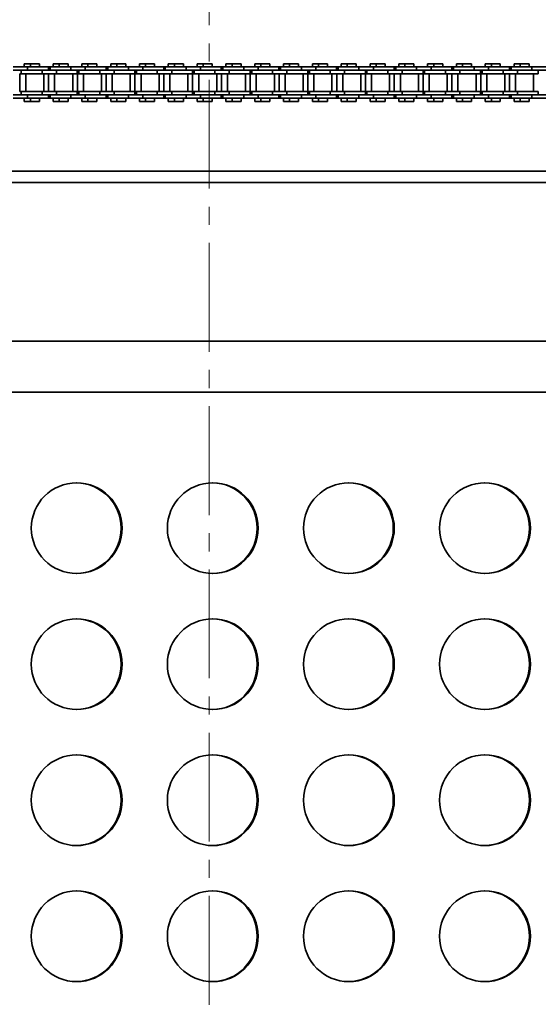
# Model space of a CAD drawing. Header units: millimetres. Extents: x -14862 to 14862, y -10512 to 10512.
# Tile 47 of 199: x -4747 to -4519, y -538 to -104. Entities that reach past the tile are written whole.
import ezdxf

# ---------------------------------------------------------------- set-up
doc = ezdxf.new("R2010")
doc.units = ezdxf.units.MM
doc.header["$LTSCALE"] = 4
doc.linetypes.add('点画线', pattern=[18, 12, -2, 2, -2])
doc.layers.add('中心线层', color=1, linetype='点画线', lineweight=18)
doc.layers.add('几何体', color=7, linetype='Continuous', lineweight=35)

msp = doc.modelspace()

# ---------------------------------------------------------------- linework, layer by layer
at = {"layer": '中心线层'}
msp.add_line((-4663.859, -58.603), (-4663.859, -2808.181), dxfattribs=at)
at = {"layer": '几何体'}
for p, q in [((-4743.893, -124.953), (-4750.243, -124.953)), ((-4745.379, -123.578), (-4745.379, -124.953)), ((-4742.698, -123.578), (-4745.379, -123.578)), ((-4743.893, -124.953), (-4743.893, -126.453)), ((-4734.718, -124.953), (-4743.893, -124.953)), ((-4742.698, -123.578), (-4742.698, -124.953)), ((-4740.718, -123.578), (-4742.698, -123.578)), ((-4738.738, -123.578), (-4740.718, -123.578)), ((-4738.738, -124.953), (-4738.738, -123.578)), ((-4734.718, -126.453), (-4734.718, -124.953)), ((-4734.018, -124.953), (-4734.718, -124.953)), ((-4734.018, -124.953), (-4734.018, -126.453)), ((-4724.843, -124.953), (-4734.018, -124.953)), ((-4732.679, -123.578), (-4732.679, -124.953)), ((-4729.998, -123.578), (-4732.679, -123.578)), ((-4729.998, -123.578), (-4729.998, -124.953)), ((-4728.018, -123.578), (-4729.998, -123.578)), ((-4726.038, -123.578), (-4728.018, -123.578)), ((-4726.038, -124.953), (-4726.038, -123.578)), ((-4724.843, -124.953), (-4724.843, -126.453)), ((-4718.493, -124.953), (-4724.843, -124.953)), ((-4719.979, -123.578), (-4719.979, -124.953)), ((-4717.298, -123.578), (-4719.979, -123.578)), ((-4718.493, -124.953), (-4718.493, -126.453)), ((-4709.318, -124.953), (-4718.493, -124.953)), ((-4717.298, -123.578), (-4717.298, -124.953)), ((-4715.318, -123.578), (-4717.298, -123.578)), ((-4713.338, -123.578), (-4715.318, -123.578)), ((-4713.338, -124.953), (-4713.338, -123.578)), ((-4709.318, -126.453), (-4709.318, -124.953)), ((-4708.618, -124.953), (-4709.318, -124.953)), ((-4708.618, -124.953), (-4708.618, -126.453)), ((-4699.443, -124.953), (-4708.618, -124.953)), ((-4707.279, -123.578), (-4707.279, -124.953)), ((-4704.598, -123.578), (-4707.279, -123.578)), ((-4704.598, -123.578), (-4704.598, -124.953)), ((-4702.618, -123.578), (-4704.598, -123.578)), ((-4700.638, -123.578), (-4702.618, -123.578)), ((-4700.638, -124.953), (-4700.638, -123.578)), ((-4699.443, -124.953), (-4699.443, -126.453)), ((-4693.093, -124.953), (-4699.443, -124.953)), ((-4694.579, -123.578), (-4694.579, -124.953)), ((-4691.898, -123.578), (-4694.579, -123.578)), ((-4693.093, -124.953), (-4693.093, -126.453)), ((-4683.918, -124.953), (-4693.093, -124.953)), ((-4691.898, -123.578), (-4691.898, -124.953)), ((-4689.918, -123.578), (-4691.898, -123.578)), ((-4687.938, -123.578), (-4689.918, -123.578)), ((-4687.938, -124.953), (-4687.938, -123.578)), ((-4683.918, -126.453), (-4683.918, -124.953)), ((-4683.218, -124.953), (-4683.918, -124.953)), ((-4683.218, -124.953), (-4683.218, -126.453)), ((-4674.043, -124.953), (-4683.218, -124.953)), ((-4681.88, -123.578), (-4681.88, -124.953)), ((-4679.198, -123.578), (-4681.88, -123.578)), ((-4679.198, -123.578), (-4679.198, -124.953)), ((-4677.218, -123.578), (-4679.198, -123.578)), ((-4675.238, -123.578), (-4677.218, -123.578)), ((-4675.238, -124.953), (-4675.238, -123.578)), ((-4674.043, -124.953), (-4674.043, -126.453)), ((-4667.693, -124.953), (-4674.043, -124.953)), ((-4669.18, -123.578), (-4669.18, -124.953)), ((-4666.498, -123.578), (-4669.18, -123.578)), ((-4667.693, -124.953), (-4667.693, -126.453)), ((-4658.518, -124.953), (-4667.693, -124.953)), ((-4666.498, -123.578), (-4666.498, -124.953)), ((-4664.518, -123.578), (-4666.498, -123.578)), ((-4662.538, -123.578), (-4664.518, -123.578)), ((-4662.538, -124.953), (-4662.538, -123.578)), ((-4658.518, -126.453), (-4658.518, -124.953)), ((-4657.818, -124.953), (-4658.518, -124.953)), ((-4657.818, -124.953), (-4657.818, -126.453)), ((-4648.643, -124.953), (-4657.818, -124.953)), ((-4656.48, -123.578), (-4656.48, -124.953)), ((-4653.798, -123.578), (-4656.48, -123.578)), ((-4653.798, -123.578), (-4653.798, -124.953)), ((-4651.818, -123.578), (-4653.798, -123.578)), ((-4649.838, -123.578), (-4651.818, -123.578)), ((-4649.838, -124.953), (-4649.838, -123.578)), ((-4648.643, -124.953), (-4648.643, -126.453)), ((-4642.293, -124.953), (-4648.643, -124.953)), ((-4643.78, -123.578), (-4643.78, -124.953)), ((-4641.098, -123.578), (-4643.78, -123.578)), ((-4642.293, -124.953), (-4642.293, -126.453)), ((-4633.118, -124.953), (-4642.293, -124.953)), ((-4641.098, -123.578), (-4641.098, -124.953)), ((-4639.118, -123.578), (-4641.098, -123.578)), ((-4637.138, -123.578), (-4639.118, -123.578)), ((-4637.138, -124.953), (-4637.138, -123.578)), ((-4633.118, -126.453), (-4633.118, -124.953)), ((-4632.417, -124.953), (-4633.118, -124.953)), ((-4632.417, -124.953), (-4632.417, -126.453)), ((-4623.243, -124.953), (-4632.417, -124.953)), ((-4631.079, -123.578), (-4631.079, -124.953)), ((-4628.398, -123.578), (-4631.079, -123.578)), ((-4628.398, -123.578), (-4628.398, -124.953)), ((-4626.418, -123.578), (-4628.398, -123.578)), ((-4624.438, -123.578), (-4626.418, -123.578)), ((-4624.438, -124.953), (-4624.438, -123.578)), ((-4623.243, -124.953), (-4623.243, -126.453)), ((-4616.893, -124.953), (-4623.243, -124.953)), ((-4618.379, -123.578), (-4618.379, -124.953)), ((-4615.698, -123.578), (-4618.379, -123.578)), ((-4616.893, -124.953), (-4616.893, -126.453)), ((-4607.718, -124.953), (-4616.893, -124.953)), ((-4615.698, -123.578), (-4615.698, -124.953)), ((-4613.718, -123.578), (-4615.698, -123.578)), ((-4611.738, -123.578), (-4613.718, -123.578)), ((-4611.738, -124.953), (-4611.738, -123.578)), ((-4607.718, -126.453), (-4607.718, -124.953)), ((-4607.018, -124.953), (-4607.718, -124.953)), ((-4607.018, -124.953), (-4607.018, -126.453)), ((-4597.843, -124.953), (-4607.018, -124.953)), ((-4605.679, -123.578), (-4605.679, -124.953)), ((-4602.998, -123.578), (-4605.679, -123.578)), ((-4602.998, -123.578), (-4602.998, -124.953)), ((-4601.018, -123.578), (-4602.998, -123.578)), ((-4599.038, -123.578), (-4601.018, -123.578)), ((-4599.038, -124.953), (-4599.038, -123.578)), ((-4597.843, -124.953), (-4597.843, -126.453)), ((-4591.493, -124.953), (-4597.843, -124.953)), ((-4592.979, -123.578), (-4592.979, -124.953)), ((-4590.298, -123.578), (-4592.979, -123.578)), ((-4591.493, -124.953), (-4591.493, -126.453)), ((-4582.318, -124.953), (-4591.493, -124.953)), ((-4590.298, -123.578), (-4590.298, -124.953)), ((-4588.318, -123.578), (-4590.298, -123.578)), ((-4586.338, -123.578), (-4588.318, -123.578)), ((-4586.338, -124.953), (-4586.338, -123.578)), ((-4582.318, -126.453), (-4582.318, -124.953)), ((-4581.618, -124.953), (-4582.318, -124.953)), ((-4581.618, -124.953), (-4581.618, -126.453)), ((-4572.443, -124.953), (-4581.618, -124.953)), ((-4580.279, -123.578), (-4580.279, -124.953)), ((-4577.598, -123.578), (-4580.279, -123.578)), ((-4577.598, -123.578), (-4577.598, -124.953)), ((-4575.618, -123.578), (-4577.598, -123.578)), ((-4573.638, -123.578), (-4575.618, -123.578)), ((-4573.638, -124.953), (-4573.638, -123.578)), ((-4572.443, -124.953), (-4572.443, -126.453)), ((-4566.093, -124.953), (-4572.443, -124.953)), ((-4567.579, -123.578), (-4567.579, -124.953)), ((-4564.898, -123.578), (-4567.579, -123.578)), ((-4566.093, -124.953), (-4566.093, -126.453)), ((-4556.918, -124.953), (-4566.093, -124.953)), ((-4564.898, -123.578), (-4564.898, -124.953)), ((-4562.918, -123.578), (-4564.898, -123.578)), ((-4560.938, -123.578), (-4562.918, -123.578)), ((-4560.938, -124.953), (-4560.938, -123.578)), ((-4556.918, -126.453), (-4556.918, -124.953)), ((-4556.218, -124.953), (-4556.918, -124.953)), ((-4556.218, -124.953), (-4556.218, -126.453)), ((-4547.043, -124.953), (-4556.218, -124.953)), ((-4554.879, -123.578), (-4554.879, -124.953)), ((-4552.198, -123.578), (-4554.879, -123.578)), ((-4552.198, -123.578), (-4552.198, -124.953)), ((-4550.218, -123.578), (-4552.198, -123.578)), ((-4548.238, -123.578), (-4550.218, -123.578)), ((-4548.238, -124.953), (-4548.238, -123.578)), ((-4547.043, -124.953), (-4547.043, -126.453)), ((-4540.693, -124.953), (-4547.043, -124.953)), ((-4542.179, -123.578), (-4542.179, -124.953)), ((-4539.498, -123.578), (-4542.179, -123.578)), ((-4540.693, -124.953), (-4540.693, -126.453)), ((-4531.518, -124.953), (-4540.693, -124.953)), ((-4539.498, -123.578), (-4539.498, -124.953)), ((-4537.518, -123.578), (-4539.498, -123.578)), ((-4535.538, -123.578), (-4537.518, -123.578)), ((-4535.538, -124.953), (-4535.538, -123.578)), ((-4531.518, -126.453), (-4531.518, -124.953)), ((-4530.818, -124.953), (-4531.518, -124.953)), ((-4530.818, -124.953), (-4530.818, -126.453)), ((-4521.642, -124.953), (-4530.818, -124.953)), ((-4529.48, -123.578), (-4529.48, -124.953)), ((-4526.798, -123.578), (-4529.48, -123.578)), ((-4526.798, -123.578), (-4526.798, -124.953)), ((-4524.818, -123.578), (-4526.798, -123.578)), ((-4522.838, -123.578), (-4524.818, -123.578)), ((-4522.838, -124.953), (-4522.838, -123.578)), ((-4521.642, -124.953), (-4521.642, -126.453)), ((-4515.293, -124.953), (-4521.642, -124.953)), ((-4743.893, -126.453), (-4750.243, -126.453)), ((-4747.374, -127.953), (-4747.374, -135.803)), ((-4746.718, -127.953), (-4747.374, -127.953)), ((-4746.718, -126.453), (-4746.718, -127.953)), ((-4737.543, -127.953), (-4746.718, -127.953)), ((-4744.693, -127.953), (-4744.693, -135.803)), ((-4737.543, -126.453), (-4743.893, -126.453)), ((-4737.543, -126.453), (-4743.893, -126.453)), ((-4737.543, -126.453), (-4737.543, -127.953)), ((-4731.193, -126.453), (-4737.543, -126.453)), ((-4731.193, -127.953), (-4737.543, -127.953)), ((-4736.743, -135.803), (-4736.743, -127.953)), ((-4734.674, -127.953), (-4734.674, -135.803)), ((-4731.993, -127.953), (-4731.993, -135.803)), ((-4731.193, -126.453), (-4731.193, -127.953)), ((-4724.843, -126.453), (-4731.193, -126.453)), ((-4724.843, -126.453), (-4731.193, -126.453)), ((-4722.018, -127.953), (-4731.193, -127.953)), ((-4718.493, -126.453), (-4724.843, -126.453)), ((-4724.043, -135.803), (-4724.043, -127.953)), ((-4722.018, -127.953), (-4722.018, -126.453)), ((-4721.974, -127.953), (-4721.974, -135.803)), ((-4721.318, -127.953), (-4721.974, -127.953)), ((-4721.318, -126.453), (-4721.318, -127.953)), ((-4712.143, -127.953), (-4721.318, -127.953)), ((-4719.293, -127.953), (-4719.293, -135.803)), ((-4712.143, -126.453), (-4718.493, -126.453)), ((-4712.143, -126.453), (-4718.493, -126.453)), ((-4712.143, -126.453), (-4712.143, -127.953)), ((-4705.793, -126.453), (-4712.143, -126.453)), ((-4705.793, -127.953), (-4712.143, -127.953)), ((-4711.343, -135.803), (-4711.343, -127.953)), ((-4709.274, -127.953), (-4709.274, -135.803)), ((-4706.593, -127.953), (-4706.593, -135.803)), ((-4705.793, -126.453), (-4705.793, -127.953)), ((-4699.443, -126.453), (-4705.793, -126.453)), ((-4699.443, -126.453), (-4705.793, -126.453)), ((-4696.618, -127.953), (-4705.793, -127.953)), ((-4693.093, -126.453), (-4699.443, -126.453)), ((-4698.643, -135.803), (-4698.643, -127.953)), ((-4696.618, -127.953), (-4696.618, -126.453)), ((-4696.574, -127.953), (-4696.574, -135.803)), ((-4695.918, -127.953), (-4696.574, -127.953)), ((-4695.918, -126.453), (-4695.918, -127.953)), ((-4686.743, -127.953), (-4695.918, -127.953)), ((-4693.893, -127.953), (-4693.893, -135.803)), ((-4686.743, -126.453), (-4693.093, -126.453)), ((-4686.743, -126.453), (-4693.093, -126.453)), ((-4686.743, -126.453), (-4686.743, -127.953)), ((-4680.393, -126.453), (-4686.743, -126.453)), ((-4680.393, -127.953), (-4686.743, -127.953)), ((-4685.943, -135.803), (-4685.943, -127.953)), ((-4683.874, -127.953), (-4683.874, -135.803)), ((-4681.193, -127.953), (-4681.193, -135.803)), ((-4680.393, -126.453), (-4680.393, -127.953)), ((-4674.043, -126.453), (-4680.393, -126.453)), ((-4674.043, -126.453), (-4680.393, -126.453)), ((-4671.218, -127.953), (-4680.393, -127.953)), ((-4667.693, -126.453), (-4674.043, -126.453)), ((-4673.243, -135.803), (-4673.243, -127.953)), ((-4671.218, -127.953), (-4671.218, -126.453)), ((-4671.175, -127.953), (-4671.175, -135.803)), ((-4670.518, -127.953), (-4671.175, -127.953)), ((-4670.518, -126.453), (-4670.518, -127.953)), ((-4661.343, -127.953), (-4670.518, -127.953)), ((-4668.493, -127.953), (-4668.493, -135.803)), ((-4661.343, -126.453), (-4667.693, -126.453)), ((-4661.343, -126.453), (-4667.693, -126.453)), ((-4661.343, -126.453), (-4661.343, -127.953)), ((-4654.993, -126.453), (-4661.343, -126.453)), ((-4654.993, -127.953), (-4661.343, -127.953)), ((-4660.543, -135.803), (-4660.543, -127.953)), ((-4658.475, -127.953), (-4658.475, -135.803)), ((-4655.793, -127.953), (-4655.793, -135.803)), ((-4654.993, -126.453), (-4654.993, -127.953)), ((-4648.643, -126.453), (-4654.993, -126.453)), ((-4648.643, -126.453), (-4654.993, -126.453)), ((-4645.818, -127.953), (-4654.993, -127.953)), ((-4642.293, -126.453), (-4648.643, -126.453)), ((-4647.843, -135.803), (-4647.843, -127.953)), ((-4645.818, -127.953), (-4645.818, -126.453)), ((-4645.775, -127.953), (-4645.775, -135.803)), ((-4645.118, -127.953), (-4645.775, -127.953)), ((-4645.118, -126.453), (-4645.118, -127.953)), ((-4635.943, -127.953), (-4645.118, -127.953)), ((-4643.093, -127.953), (-4643.093, -135.803)), ((-4635.943, -126.453), (-4642.293, -126.453)), ((-4635.943, -126.453), (-4642.293, -126.453)), ((-4635.943, -126.453), (-4635.943, -127.953)), ((-4629.593, -126.453), (-4635.943, -126.453)), ((-4629.593, -127.953), (-4635.943, -127.953)), ((-4635.143, -135.803), (-4635.143, -127.953)), ((-4633.075, -127.953), (-4633.075, -135.803)), ((-4630.393, -127.953), (-4630.393, -135.803)), ((-4629.593, -126.453), (-4629.593, -127.953)), ((-4623.243, -126.453), (-4629.593, -126.453)), ((-4623.243, -126.453), (-4629.593, -126.453)), ((-4620.418, -127.953), (-4629.593, -127.953)), ((-4616.893, -126.453), (-4623.243, -126.453)), ((-4622.443, -135.803), (-4622.443, -127.953)), ((-4620.418, -127.953), (-4620.418, -126.453)), ((-4620.374, -127.953), (-4620.374, -135.803)), ((-4619.718, -127.953), (-4620.374, -127.953)), ((-4619.718, -126.453), (-4619.718, -127.953)), ((-4610.543, -127.953), (-4619.718, -127.953)), ((-4617.693, -127.953), (-4617.693, -135.803)), ((-4610.543, -126.453), (-4616.893, -126.453)), ((-4610.543, -126.453), (-4616.893, -126.453)), ((-4610.543, -126.453), (-4610.543, -127.953)), ((-4604.193, -126.453), (-4610.543, -126.453)), ((-4604.193, -127.953), (-4610.543, -127.953)), ((-4609.743, -135.803), (-4609.743, -127.953)), ((-4607.674, -127.953), (-4607.674, -135.803)), ((-4604.993, -127.953), (-4604.993, -135.803)), ((-4604.193, -126.453), (-4604.193, -127.953)), ((-4597.843, -126.453), (-4604.193, -126.453)), ((-4597.843, -126.453), (-4604.193, -126.453)), ((-4595.018, -127.953), (-4604.193, -127.953)), ((-4591.493, -126.453), (-4597.843, -126.453)), ((-4597.043, -135.803), (-4597.043, -127.953)), ((-4595.018, -127.953), (-4595.018, -126.453)), ((-4594.974, -127.953), (-4594.974, -135.803)), ((-4594.318, -127.953), (-4594.974, -127.953)), ((-4594.318, -126.453), (-4594.318, -127.953)), ((-4585.143, -127.953), (-4594.318, -127.953)), ((-4592.293, -127.953), (-4592.293, -135.803)), ((-4585.143, -126.453), (-4591.493, -126.453)), ((-4585.143, -126.453), (-4591.493, -126.453)), ((-4585.143, -126.453), (-4585.143, -127.953)), ((-4578.793, -126.453), (-4585.143, -126.453)), ((-4578.793, -127.953), (-4585.143, -127.953)), ((-4584.343, -135.803), (-4584.343, -127.953)), ((-4582.274, -127.953), (-4582.274, -135.803)), ((-4579.593, -127.953), (-4579.593, -135.803)), ((-4578.793, -126.453), (-4578.793, -127.953)), ((-4572.443, -126.453), (-4578.793, -126.453)), ((-4572.443, -126.453), (-4578.793, -126.453)), ((-4569.618, -127.953), (-4578.793, -127.953)), ((-4566.093, -126.453), (-4572.443, -126.453)), ((-4571.643, -135.803), (-4571.643, -127.953)), ((-4569.618, -127.953), (-4569.618, -126.453)), ((-4569.574, -127.953), (-4569.574, -135.803)), ((-4568.918, -127.953), (-4569.574, -127.953)), ((-4568.918, -126.453), (-4568.918, -127.953)), ((-4559.743, -127.953), (-4568.918, -127.953)), ((-4566.893, -127.953), (-4566.893, -135.803)), ((-4559.743, -126.453), (-4566.093, -126.453)), ((-4559.743, -126.453), (-4566.093, -126.453)), ((-4559.743, -126.453), (-4559.743, -127.953)), ((-4553.393, -126.453), (-4559.743, -126.453)), ((-4553.393, -127.953), (-4559.743, -127.953)), ((-4558.943, -135.803), (-4558.943, -127.953)), ((-4556.874, -127.953), (-4556.874, -135.803)), ((-4554.193, -127.953), (-4554.193, -135.803)), ((-4553.393, -126.453), (-4553.393, -127.953)), ((-4547.043, -126.453), (-4553.393, -126.453)), ((-4547.043, -126.453), (-4553.393, -126.453)), ((-4544.218, -127.953), (-4553.393, -127.953)), ((-4540.693, -126.453), (-4547.043, -126.453)), ((-4546.243, -135.803), (-4546.243, -127.953)), ((-4544.218, -127.953), (-4544.218, -126.453)), ((-4544.174, -127.953), (-4544.174, -135.803)), ((-4543.518, -127.953), (-4544.174, -127.953)), ((-4543.518, -126.453), (-4543.518, -127.953)), ((-4534.343, -127.953), (-4543.518, -127.953)), ((-4541.493, -127.953), (-4541.493, -135.803)), ((-4534.343, -126.453), (-4540.693, -126.453)), ((-4534.343, -126.453), (-4540.693, -126.453)), ((-4534.343, -126.453), (-4534.343, -127.953)), ((-4527.993, -126.453), (-4534.343, -126.453)), ((-4527.993, -127.953), (-4534.343, -127.953)), ((-4533.543, -135.803), (-4533.543, -127.953)), ((-4531.474, -127.953), (-4531.474, -135.803)), ((-4528.793, -127.953), (-4528.793, -135.803)), ((-4527.993, -126.453), (-4527.993, -127.953)), ((-4521.642, -126.453), (-4527.993, -126.453)), ((-4521.642, -126.453), (-4527.993, -126.453)), ((-4518.818, -127.953), (-4527.993, -127.953)), ((-4515.293, -126.453), (-4521.642, -126.453)), ((-4520.843, -135.803), (-4520.843, -127.953)), ((-4518.818, -127.953), (-4518.818, -126.453)), ((-4743.893, -137.303), (-4750.243, -137.303)), ((-4743.893, -138.803), (-4750.243, -138.803)), ((-4746.718, -135.803), (-4747.374, -135.803)), ((-4746.718, -135.803), (-4746.718, -137.303)), ((-4737.543, -135.803), (-4746.718, -135.803)), ((-4745.379, -138.803), (-4745.379, -140.178)), ((-4737.543, -137.303), (-4743.893, -137.303)), ((-4743.893, -138.803), (-4743.893, -137.303)), ((-4737.543, -137.303), (-4743.893, -137.303)), ((-4734.718, -138.803), (-4743.893, -138.803)), ((-4742.698, -138.803), (-4742.698, -140.178)), ((-4738.738, -140.178), (-4738.738, -138.803)), ((-4737.543, -137.303), (-4737.543, -135.803)), ((-4731.193, -135.803), (-4737.543, -135.803)), ((-4731.193, -137.303), (-4737.543, -137.303)), ((-4734.718, -138.803), (-4734.718, -137.303)), ((-4734.018, -138.803), (-4734.718, -138.803)), ((-4734.018, -137.303), (-4734.018, -138.803)), ((-4724.843, -138.803), (-4734.018, -138.803)), ((-4732.679, -138.803), (-4732.679, -140.178)), ((-4731.193, -137.303), (-4731.193, -135.803)), ((-4722.018, -135.803), (-4731.193, -135.803)), ((-4724.843, -137.303), (-4731.193, -137.303)), ((-4724.843, -137.303), (-4731.193, -137.303)), ((-4729.998, -138.803), (-4729.998, -140.178)), ((-4726.038, -140.178), (-4726.038, -138.803)), ((-4724.843, -138.803), (-4724.843, -137.303)), ((-4718.493, -137.303), (-4724.843, -137.303)), ((-4718.493, -138.803), (-4724.843, -138.803)), ((-4722.018, -137.303), (-4722.018, -135.803)), ((-4721.318, -135.803), (-4721.974, -135.803)), ((-4721.318, -135.803), (-4721.318, -137.303)), ((-4712.143, -135.803), (-4721.318, -135.803)), ((-4719.979, -138.803), (-4719.979, -140.178)), ((-4712.143, -137.303), (-4718.493, -137.303)), ((-4718.493, -138.803), (-4718.493, -137.303)), ((-4712.143, -137.303), (-4718.493, -137.303)), ((-4709.318, -138.803), (-4718.493, -138.803)), ((-4717.298, -138.803), (-4717.298, -140.178)), ((-4713.338, -140.178), (-4713.338, -138.803)), ((-4712.143, -137.303), (-4712.143, -135.803)), ((-4705.793, -135.803), (-4712.143, -135.803)), ((-4705.793, -137.303), (-4712.143, -137.303)), ((-4709.318, -138.803), (-4709.318, -137.303)), ((-4708.618, -138.803), (-4709.318, -138.803)), ((-4708.618, -137.303), (-4708.618, -138.803)), ((-4699.443, -138.803), (-4708.618, -138.803)), ((-4707.279, -138.803), (-4707.279, -140.178)), ((-4705.793, -137.303), (-4705.793, -135.803)), ((-4696.618, -135.803), (-4705.793, -135.803)), ((-4699.443, -137.303), (-4705.793, -137.303)), ((-4699.443, -137.303), (-4705.793, -137.303)), ((-4704.598, -138.803), (-4704.598, -140.178)), ((-4700.638, -140.178), (-4700.638, -138.803)), ((-4699.443, -138.803), (-4699.443, -137.303)), ((-4693.093, -137.303), (-4699.443, -137.303)), ((-4693.093, -138.803), (-4699.443, -138.803)), ((-4696.618, -137.303), (-4696.618, -135.803)), ((-4695.918, -135.803), (-4696.574, -135.803)), ((-4695.918, -135.803), (-4695.918, -137.303)), ((-4686.743, -135.803), (-4695.918, -135.803)), ((-4694.579, -138.803), (-4694.579, -140.178)), ((-4686.743, -137.303), (-4693.093, -137.303)), ((-4693.093, -138.803), (-4693.093, -137.303)), ((-4686.743, -137.303), (-4693.093, -137.303)), ((-4683.918, -138.803), (-4693.093, -138.803)), ((-4691.898, -138.803), (-4691.898, -140.178)), ((-4687.938, -140.178), (-4687.938, -138.803)), ((-4686.743, -137.303), (-4686.743, -135.803)), ((-4680.393, -135.803), (-4686.743, -135.803)), ((-4680.393, -137.303), (-4686.743, -137.303)), ((-4683.918, -138.803), (-4683.918, -137.303)), ((-4683.218, -138.803), (-4683.918, -138.803)), ((-4683.218, -137.303), (-4683.218, -138.803)), ((-4674.043, -138.803), (-4683.218, -138.803)), ((-4681.88, -138.803), (-4681.88, -140.178)), ((-4680.393, -137.303), (-4680.393, -135.803)), ((-4671.218, -135.803), (-4680.393, -135.803)), ((-4674.043, -137.303), (-4680.393, -137.303)), ((-4674.043, -137.303), (-4680.393, -137.303)), ((-4679.198, -138.803), (-4679.198, -140.178)), ((-4675.238, -140.178), (-4675.238, -138.803)), ((-4674.043, -138.803), (-4674.043, -137.303)), ((-4667.693, -137.303), (-4674.043, -137.303)), ((-4667.693, -138.803), (-4674.043, -138.803)), ((-4671.218, -137.303), (-4671.218, -135.803)), ((-4670.518, -135.803), (-4671.175, -135.803)), ((-4670.518, -135.803), (-4670.518, -137.303)), ((-4661.343, -135.803), (-4670.518, -135.803)), ((-4669.18, -138.803), (-4669.18, -140.178)), ((-4661.343, -137.303), (-4667.693, -137.303)), ((-4667.693, -138.803), (-4667.693, -137.303)), ((-4661.343, -137.303), (-4667.693, -137.303)), ((-4658.518, -138.803), (-4667.693, -138.803)), ((-4666.498, -138.803), (-4666.498, -140.178)), ((-4662.538, -140.178), (-4662.538, -138.803)), ((-4661.343, -137.303), (-4661.343, -135.803)), ((-4654.993, -135.803), (-4661.343, -135.803)), ((-4654.993, -137.303), (-4661.343, -137.303)), ((-4658.518, -138.803), (-4658.518, -137.303)), ((-4657.818, -138.803), (-4658.518, -138.803)), ((-4657.818, -137.303), (-4657.818, -138.803)), ((-4648.643, -138.803), (-4657.818, -138.803)), ((-4656.48, -138.803), (-4656.48, -140.178)), ((-4654.993, -137.303), (-4654.993, -135.803)), ((-4645.818, -135.803), (-4654.993, -135.803)), ((-4648.643, -137.303), (-4654.993, -137.303)), ((-4648.643, -137.303), (-4654.993, -137.303)), ((-4653.798, -138.803), (-4653.798, -140.178)), ((-4649.838, -140.178), (-4649.838, -138.803)), ((-4648.643, -138.803), (-4648.643, -137.303)), ((-4642.293, -137.303), (-4648.643, -137.303)), ((-4642.293, -138.803), (-4648.643, -138.803)), ((-4645.818, -137.303), (-4645.818, -135.803)), ((-4645.118, -135.803), (-4645.775, -135.803)), ((-4645.118, -135.803), (-4645.118, -137.303)), ((-4635.943, -135.803), (-4645.118, -135.803)), ((-4643.78, -138.803), (-4643.78, -140.178)), ((-4635.943, -137.303), (-4642.293, -137.303)), ((-4642.293, -138.803), (-4642.293, -137.303)), ((-4635.943, -137.303), (-4642.293, -137.303)), ((-4633.118, -138.803), (-4642.293, -138.803)), ((-4641.098, -138.803), (-4641.098, -140.178)), ((-4637.138, -140.178), (-4637.138, -138.803)), ((-4635.943, -137.303), (-4635.943, -135.803)), ((-4629.593, -135.803), (-4635.943, -135.803)), ((-4629.593, -137.303), (-4635.943, -137.303)), ((-4633.118, -138.803), (-4633.118, -137.303)), ((-4632.417, -138.803), (-4633.118, -138.803)), ((-4632.417, -137.303), (-4632.417, -138.803)), ((-4623.243, -138.803), (-4632.417, -138.803)), ((-4631.079, -138.803), (-4631.079, -140.178)), ((-4629.593, -137.303), (-4629.593, -135.803)), ((-4620.418, -135.803), (-4629.593, -135.803)), ((-4623.243, -137.303), (-4629.593, -137.303)), ((-4623.243, -137.303), (-4629.593, -137.303)), ((-4628.398, -138.803), (-4628.398, -140.178)), ((-4624.438, -140.178), (-4624.438, -138.803)), ((-4623.243, -138.803), (-4623.243, -137.303)), ((-4616.893, -137.303), (-4623.243, -137.303)), ((-4616.893, -138.803), (-4623.243, -138.803)), ((-4620.418, -137.303), (-4620.418, -135.803)), ((-4619.718, -135.803), (-4620.374, -135.803)), ((-4619.718, -135.803), (-4619.718, -137.303)), ((-4610.543, -135.803), (-4619.718, -135.803)), ((-4618.379, -138.803), (-4618.379, -140.178)), ((-4610.543, -137.303), (-4616.893, -137.303)), ((-4616.893, -138.803), (-4616.893, -137.303)), ((-4610.543, -137.303), (-4616.893, -137.303)), ((-4607.718, -138.803), (-4616.893, -138.803)), ((-4615.698, -138.803), (-4615.698, -140.178)), ((-4611.738, -140.178), (-4611.738, -138.803)), ((-4610.543, -137.303), (-4610.543, -135.803)), ((-4604.193, -135.803), (-4610.543, -135.803)), ((-4604.193, -137.303), (-4610.543, -137.303)), ((-4607.718, -138.803), (-4607.718, -137.303)), ((-4607.018, -138.803), (-4607.718, -138.803)), ((-4607.018, -137.303), (-4607.018, -138.803)), ((-4597.843, -138.803), (-4607.018, -138.803)), ((-4605.679, -138.803), (-4605.679, -140.178)), ((-4604.193, -137.303), (-4604.193, -135.803)), ((-4595.018, -135.803), (-4604.193, -135.803)), ((-4597.843, -137.303), (-4604.193, -137.303)), ((-4597.843, -137.303), (-4604.193, -137.303)), ((-4602.998, -138.803), (-4602.998, -140.178)), ((-4599.038, -140.178), (-4599.038, -138.803)), ((-4597.843, -138.803), (-4597.843, -137.303)), ((-4591.493, -137.303), (-4597.843, -137.303)), ((-4591.493, -138.803), (-4597.843, -138.803)), ((-4595.018, -137.303), (-4595.018, -135.803)), ((-4594.318, -135.803), (-4594.974, -135.803)), ((-4594.318, -135.803), (-4594.318, -137.303)), ((-4585.143, -135.803), (-4594.318, -135.803)), ((-4592.979, -138.803), (-4592.979, -140.178)), ((-4585.143, -137.303), (-4591.493, -137.303)), ((-4591.493, -138.803), (-4591.493, -137.303)), ((-4585.143, -137.303), (-4591.493, -137.303)), ((-4582.318, -138.803), (-4591.493, -138.803)), ((-4590.298, -138.803), (-4590.298, -140.178)), ((-4586.338, -140.178), (-4586.338, -138.803)), ((-4585.143, -137.303), (-4585.143, -135.803)), ((-4578.793, -135.803), (-4585.143, -135.803)), ((-4578.793, -137.303), (-4585.143, -137.303)), ((-4582.318, -138.803), (-4582.318, -137.303)), ((-4581.618, -138.803), (-4582.318, -138.803)), ((-4581.618, -137.303), (-4581.618, -138.803)), ((-4572.443, -138.803), (-4581.618, -138.803)), ((-4580.279, -138.803), (-4580.279, -140.178)), ((-4578.793, -137.303), (-4578.793, -135.803)), ((-4569.618, -135.803), (-4578.793, -135.803)), ((-4572.443, -137.303), (-4578.793, -137.303)), ((-4572.443, -137.303), (-4578.793, -137.303)), ((-4577.598, -138.803), (-4577.598, -140.178)), ((-4573.638, -140.178), (-4573.638, -138.803)), ((-4572.443, -138.803), (-4572.443, -137.303)), ((-4566.093, -137.303), (-4572.443, -137.303)), ((-4566.093, -138.803), (-4572.443, -138.803)), ((-4569.618, -137.303), (-4569.618, -135.803)), ((-4568.918, -135.803), (-4569.574, -135.803)), ((-4568.918, -135.803), (-4568.918, -137.303)), ((-4559.743, -135.803), (-4568.918, -135.803)), ((-4567.579, -138.803), (-4567.579, -140.178)), ((-4559.743, -137.303), (-4566.093, -137.303)), ((-4566.093, -138.803), (-4566.093, -137.303)), ((-4559.743, -137.303), (-4566.093, -137.303)), ((-4556.918, -138.803), (-4566.093, -138.803)), ((-4564.898, -138.803), (-4564.898, -140.178)), ((-4560.938, -140.178), (-4560.938, -138.803)), ((-4559.743, -137.303), (-4559.743, -135.803)), ((-4553.393, -135.803), (-4559.743, -135.803)), ((-4553.393, -137.303), (-4559.743, -137.303)), ((-4556.918, -138.803), (-4556.918, -137.303)), ((-4556.218, -138.803), (-4556.918, -138.803)), ((-4556.218, -137.303), (-4556.218, -138.803)), ((-4547.043, -138.803), (-4556.218, -138.803)), ((-4554.879, -138.803), (-4554.879, -140.178)), ((-4553.393, -137.303), (-4553.393, -135.803)), ((-4544.218, -135.803), (-4553.393, -135.803)), ((-4547.043, -137.303), (-4553.393, -137.303)), ((-4547.043, -137.303), (-4553.393, -137.303)), ((-4552.198, -138.803), (-4552.198, -140.178)), ((-4548.238, -140.178), (-4548.238, -138.803)), ((-4547.043, -138.803), (-4547.043, -137.303)), ((-4540.693, -137.303), (-4547.043, -137.303)), ((-4540.693, -138.803), (-4547.043, -138.803)), ((-4544.218, -137.303), (-4544.218, -135.803)), ((-4543.518, -135.803), (-4544.174, -135.803)), ((-4543.518, -135.803), (-4543.518, -137.303)), ((-4534.343, -135.803), (-4543.518, -135.803)), ((-4542.179, -138.803), (-4542.179, -140.178)), ((-4534.343, -137.303), (-4540.693, -137.303)), ((-4540.693, -138.803), (-4540.693, -137.303)), ((-4534.343, -137.303), (-4540.693, -137.303)), ((-4531.518, -138.803), (-4540.693, -138.803)), ((-4539.498, -138.803), (-4539.498, -140.178)), ((-4535.538, -140.178), (-4535.538, -138.803)), ((-4534.343, -137.303), (-4534.343, -135.803)), ((-4527.993, -135.803), (-4534.343, -135.803)), ((-4527.993, -137.303), (-4534.343, -137.303)), ((-4531.518, -138.803), (-4531.518, -137.303)), ((-4530.818, -138.803), (-4531.518, -138.803)), ((-4530.818, -137.303), (-4530.818, -138.803)), ((-4521.642, -138.803), (-4530.818, -138.803)), ((-4529.48, -138.803), (-4529.48, -140.178)), ((-4527.993, -137.303), (-4527.993, -135.803)), ((-4518.818, -135.803), (-4527.993, -135.803)), ((-4521.642, -137.303), (-4527.993, -137.303)), ((-4521.642, -137.303), (-4527.993, -137.303)), ((-4526.798, -138.803), (-4526.798, -140.178)), ((-4522.838, -140.178), (-4522.838, -138.803)), ((-4521.642, -138.803), (-4521.642, -137.303)), ((-4515.293, -137.303), (-4521.642, -137.303)), ((-4515.293, -138.803), (-4521.642, -138.803)), ((-4518.818, -137.303), (-4518.818, -135.803)), ((-4742.698, -140.178), (-4745.379, -140.178)), ((-4740.718, -140.178), (-4742.698, -140.178)), ((-4738.738, -140.178), (-4740.718, -140.178)), ((-4729.998, -140.178), (-4732.679, -140.178)), ((-4728.018, -140.178), (-4729.998, -140.178)), ((-4726.038, -140.178), (-4728.018, -140.178)), ((-4717.298, -140.178), (-4719.979, -140.178)), ((-4715.318, -140.178), (-4717.298, -140.178)), ((-4713.338, -140.178), (-4715.318, -140.178)), ((-4704.598, -140.178), (-4707.279, -140.178)), ((-4702.618, -140.178), (-4704.598, -140.178)), ((-4700.638, -140.178), (-4702.618, -140.178)), ((-4691.898, -140.178), (-4694.579, -140.178)), ((-4689.918, -140.178), (-4691.898, -140.178)), ((-4687.938, -140.178), (-4689.918, -140.178)), ((-4679.198, -140.178), (-4681.88, -140.178)), ((-4677.218, -140.178), (-4679.198, -140.178)), ((-4675.238, -140.178), (-4677.218, -140.178)), ((-4666.498, -140.178), (-4669.18, -140.178)), ((-4664.518, -140.178), (-4666.498, -140.178)), ((-4662.538, -140.178), (-4664.518, -140.178)), ((-4653.798, -140.178), (-4656.48, -140.178)), ((-4651.818, -140.178), (-4653.798, -140.178)), ((-4649.838, -140.178), (-4651.818, -140.178)), ((-4641.098, -140.178), (-4643.78, -140.178)), ((-4639.118, -140.178), (-4641.098, -140.178)), ((-4637.138, -140.178), (-4639.118, -140.178)), ((-4628.398, -140.178), (-4631.079, -140.178)), ((-4626.418, -140.178), (-4628.398, -140.178)), ((-4624.438, -140.178), (-4626.418, -140.178)), ((-4615.698, -140.178), (-4618.379, -140.178)), ((-4613.718, -140.178), (-4615.698, -140.178)), ((-4611.738, -140.178), (-4613.718, -140.178)), ((-4602.998, -140.178), (-4605.679, -140.178)), ((-4601.018, -140.178), (-4602.998, -140.178)), ((-4599.038, -140.178), (-4601.018, -140.178)), ((-4590.298, -140.178), (-4592.979, -140.178)), ((-4588.318, -140.178), (-4590.298, -140.178)), ((-4586.338, -140.178), (-4588.318, -140.178)), ((-4577.598, -140.178), (-4580.279, -140.178)), ((-4575.618, -140.178), (-4577.598, -140.178)), ((-4573.638, -140.178), (-4575.618, -140.178)), ((-4564.898, -140.178), (-4567.579, -140.178)), ((-4562.918, -140.178), (-4564.898, -140.178)), ((-4560.938, -140.178), (-4562.918, -140.178)), ((-4552.198, -140.178), (-4554.879, -140.178)), ((-4550.218, -140.178), (-4552.198, -140.178)), ((-4548.238, -140.178), (-4550.218, -140.178)), ((-4539.498, -140.178), (-4542.179, -140.178)), ((-4537.518, -140.178), (-4539.498, -140.178)), ((-4535.538, -140.178), (-4537.518, -140.178)), ((-4526.798, -140.178), (-4529.48, -140.178)), ((-4524.818, -140.178), (-4526.798, -140.178)), ((-4522.838, -140.178), (-4524.818, -140.178)), ((-4889.364, -170.88), (-3813.86, -170.88)), ((-2558.859, -175.88), (-4788.579, -175.88)), ((-2558.859, -245.88), (-4788.579, -245.88)), ((-4788.579, -268.38), (-3912.363, -268.38))]:
    msp.add_line(p, q, dxfattribs=at)
for centre in [(-4722.283, -328.379), (-4662.289, -328.379), (-4602.294, -328.379), (-4542.301, -328.379), (-4722.283, -388.379), (-4662.289, -388.379), (-4602.294, -388.379), (-4542.301, -388.379), (-4722.283, -448.379), (-4662.289, -448.379), (-4602.294, -448.379), (-4542.301, -448.379), (-4722.283, -508.379), (-4662.289, -508.379), (-4602.294, -508.379), (-4542.301, -508.379)]:
    msp.add_circle(centre, 19.999, dxfattribs=at)
for centre, start, end in [((-4722.706, -328.38), 270.60856, 89.39144), ((-4662.712, -328.38), 270.61041, 89.38959), ((-4602.718, -328.38), 270.60948, 89.39052), ((-4542.724, -328.38), 270.60856, 89.39144), ((-4722.706, -388.38), 270.60822, 89.39178), ((-4662.712, -388.38), 270.61006, 89.38994), ((-4602.718, -388.38), 270.60914, 89.39086), ((-4542.724, -388.38), 270.60822, 89.39178), ((-4722.706, -448.38), 270.60856, 89.39144), ((-4662.712, -448.38), 270.61041, 89.38959), ((-4602.718, -448.38), 270.60948, 89.39052), ((-4542.724, -448.38), 270.60856, 89.39144), ((-4722.706, -508.38), 270.60822, 89.39178), ((-4662.712, -508.38), 270.61007, 89.38993), ((-4602.718, -508.38), 270.60914, 89.39086), ((-4542.724, -508.38), 270.60822, 89.39178)]:
    msp.add_arc(centre, 20, start, end, dxfattribs=at)

doc.saveas('drawing.dxf')
